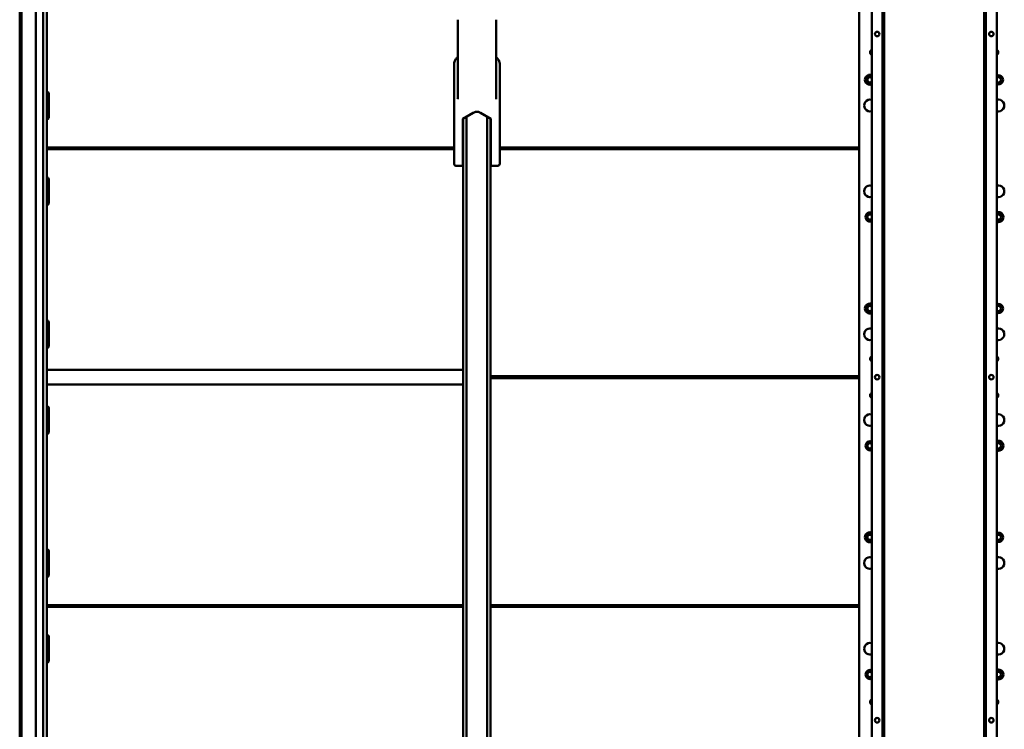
# Model space of a CAD drawing. Header units: millimetres. Extents: x 0 to 7913, y -180 to 2523.
# Tile 13 of 59: x 440 to 978, y 1447 to 1835. Entities that reach past the tile are written whole.
import ezdxf

# ---------------------------------------------------------------- set-up
doc = ezdxf.new("R2010")
doc.units = ezdxf.units.MM
doc.header["$LTSCALE"] = 3
doc.layers.add('Sichtbar (ISO)', color=7, linetype='Continuous', lineweight=50)

msp = doc.modelspace()

# ---------------------------------------------------------------- linework, layer by layer
at = {"layer": 'Sichtbar (ISO)'}
for p, q in [((440.006, 1141.716), (440.006, 2137.716)), ((440.906, 1140.341), (440.906, 2139.091)), ((448.906, 2139.216), (448.906, 1140.216)), ((452.906, 1140.216), (452.906, 2139.216)), ((898.906, 1153.216), (898.906, 2126.216)), ((905.706, 1158.716), (905.706, 2120.716)), ((974.106, 1158.716), (974.106, 2120.716)), ((454.906, 2045.716), (454.906, 1233.716)), ((911.706, 1354.716), (911.706, 1914.716)), ((912.614, 1354.716), (912.614, 1914.716)), ((967.197, 1354.716), (967.197, 1914.716)), ((968.106, 1354.716), (968.106, 1914.716)), ((679.419, 1835.05), (679.419, 1792.358)), ((700.392, 1835.05), (700.392, 1792.358)), ((677.406, 1804.049), (677.406, 1801.417)), ((702.406, 1796.41), (702.406, 1801.417)), ((454.906, 1795.614), (455.158, 1795.614)), ((455.866, 1794.401), (455.866, 1781.401)), ((455.906, 1794.642), (455.906, 1781.665)), ((702.406, 1791.37), (702.406, 1794.523)), ((677.406, 1786.393), (677.406, 1759.464)), ((687.906, 1784.18), (682.306, 1780.947)), ((684.206, 1782.044), (684.206, 1219.716)), ((697.506, 1780.947), (691.906, 1784.18)), ((695.606, 1219.716), (695.606, 1782.044)), ((702.406, 1786.393), (702.406, 1759.464)), ((682.306, 1760.202), (682.306, 1780.947)), ((682.406, 1219.716), (682.406, 1781.005)), ((697.406, 1781.005), (697.406, 1219.716)), ((697.506, 1780.947), (697.506, 1760.202)), ((454.906, 1765.202), (677.406, 1765.202)), ((454.906, 1764.876), (677.406, 1764.876)), ((454.906, 1764.801), (677.406, 1764.801)), ((677.406, 1764.632), (454.906, 1764.632)), ((677.406, 1764.556), (454.906, 1764.556)), ((677.406, 1764.231), (454.906, 1764.231)), ((682.306, 1765.202), (682.406, 1765.202)), ((682.306, 1764.876), (682.406, 1764.876)), ((682.306, 1764.801), (682.406, 1764.801)), ((682.406, 1764.632), (682.306, 1764.632)), ((682.406, 1764.556), (682.306, 1764.556)), ((682.406, 1764.231), (682.306, 1764.231)), ((697.406, 1765.202), (697.506, 1765.202)), ((697.406, 1764.876), (697.506, 1764.876)), ((697.406, 1764.801), (697.506, 1764.801)), ((697.506, 1764.632), (697.406, 1764.632)), ((697.506, 1764.556), (697.406, 1764.556)), ((697.506, 1764.231), (697.406, 1764.231)), ((702.406, 1765.202), (898.906, 1765.202)), ((702.406, 1764.876), (898.906, 1764.876)), ((702.406, 1764.801), (898.906, 1764.801)), ((898.906, 1764.632), (702.406, 1764.632)), ((898.906, 1764.556), (702.406, 1764.556)), ((898.906, 1764.231), (702.406, 1764.231)), ((677.406, 1759.464), (677.406, 1756.415)), ((677.406, 1756.246), (677.406, 1756.415)), ((678.388, 1755.246), (682.306, 1755.178)), ((682.306, 1755.447), (682.306, 1759.711)), ((682.306, 1755.447), (682.306, 1755.178)), ((697.506, 1759.711), (697.506, 1755.447)), ((697.506, 1755.178), (697.506, 1755.447)), ((701.423, 1755.246), (697.506, 1755.178)), ((702.406, 1756.415), (702.406, 1759.464)), ((702.406, 1756.415), (702.406, 1756.246)), ((455.158, 1748.739), (454.906, 1748.739)), ((455.866, 1734.526), (455.866, 1747.526)), ((455.906, 1747.767), (455.906, 1734.79)), ((454.906, 1670.614), (455.158, 1670.614)), ((455.866, 1669.401), (455.866, 1656.401)), ((455.906, 1669.642), (455.906, 1656.665)), ((454.906, 1643.716), (682.406, 1643.716)), ((697.406, 1640.202), (898.906, 1640.202)), ((697.406, 1639.876), (898.906, 1639.876)), ((697.406, 1639.801), (898.906, 1639.801)), ((898.906, 1639.632), (697.406, 1639.632)), ((898.906, 1639.556), (697.406, 1639.556)), ((898.906, 1639.231), (697.406, 1639.231)), ((454.906, 1635.716), (682.406, 1635.716)), ((455.158, 1623.739), (454.906, 1623.739)), ((455.866, 1609.526), (455.866, 1622.526)), ((455.906, 1622.767), (455.906, 1609.79)), ((454.906, 1545.614), (455.158, 1545.614)), ((455.906, 1544.642), (455.906, 1531.665)), ((455.866, 1544.401), (455.866, 1531.401)), ((454.906, 1515.202), (682.406, 1515.202)), ((454.906, 1514.876), (682.406, 1514.876)), ((454.906, 1514.801), (682.406, 1514.801)), ((682.406, 1514.632), (454.906, 1514.632)), ((682.406, 1514.556), (454.906, 1514.556)), ((682.406, 1514.231), (454.906, 1514.231)), ((697.406, 1515.202), (898.906, 1515.202)), ((697.406, 1514.876), (898.906, 1514.876)), ((697.406, 1514.801), (898.906, 1514.801)), ((898.906, 1514.632), (697.406, 1514.632)), ((898.906, 1514.556), (697.406, 1514.556)), ((898.906, 1514.231), (697.406, 1514.231)), ((455.158, 1498.739), (454.906, 1498.739)), ((455.866, 1484.526), (455.866, 1497.526)), ((455.906, 1497.767), (455.906, 1484.79))]:
    msp.add_line(p, q, dxfattribs=at)
for centre in [(908.706, 1827.216), (971.106, 1827.216), (908.706, 1639.716), (971.106, 1639.716), (908.706, 1452.216), (971.106, 1452.216)]:
    msp.add_circle(centre, 1.25, dxfattribs=at)
for centre, radius, start, end in [((906.506, 1817.216), 1.6, 120, 240), ((973.306, 1817.216), 1.6, 300, 60), ((904.806, 1802.216), 2.75, 70.89668, 289.10332), ((904.806, 1802.216), 2.4, 67.97569, 292.02431), ((904.806, 1802.216), 1.4, 49.9948, 310.0052), ((975.006, 1802.216), 2.5, 248.8998, 111.1002), ((975.006, 1802.216), 2.4, 247.97569, 112.02431), ((975.006, 1802.216), 1.4, 229.9948, 130.0052), ((454.906, 1794.654), 0.993, 345.25134, 75.25134), ((904.806, 1788.154), 3.2, 73.66518, 286.33482), ((975.006, 1788.154), 3.2, 253.66518, 106.33482), ((454.906, 1781.654), 0.993, 270, 345.25134), ((678.406, 1756.246), 1, 180, 269), ((701.406, 1756.246), 1, 271, 0), ((454.906, 1747.779), 0.993, 345.25134, 75.25134), ((904.806, 1741.279), 3.2, 73.66518, 286.33482), ((975.006, 1741.279), 3.2, 253.66518, 106.33482), ((454.906, 1734.779), 0.993, 270, 345.25134), ((904.806, 1727.216), 2.5, 68.8998, 291.1002), ((904.806, 1727.216), 2.4, 67.97569, 292.02431), ((904.806, 1727.216), 1.4, 49.9948, 310.0052), ((975.006, 1727.216), 2.75, 250.89668, 109.10332), ((975.006, 1727.216), 2.4, 247.97569, 112.02431), ((975.006, 1727.216), 1.4, 229.9948, 130.0052), ((904.806, 1677.216), 2.75, 70.89668, 289.10332), ((904.806, 1677.216), 2.4, 67.97569, 292.02431), ((975.006, 1677.216), 2.5, 248.8998, 111.1002), ((975.006, 1677.216), 2.4, 247.97569, 112.02431), ((904.806, 1677.216), 1.4, 49.9948, 310.0052), ((975.006, 1677.216), 1.4, 229.9948, 130.0052), ((454.906, 1669.654), 0.993, 345.25134, 75.25134), ((904.806, 1663.154), 3.2, 73.66518, 286.33482), ((975.006, 1663.154), 3.2, 253.66518, 106.33482), ((454.906, 1656.654), 0.993, 270, 345.25134), ((906.506, 1649.716), 1.6, 120, 240), ((973.306, 1649.716), 1.6, 300, 60), ((906.506, 1629.716), 1.6, 120, 240), ((973.306, 1629.716), 1.6, 300, 60), ((454.906, 1622.779), 0.993, 345.25134, 75.25134), ((904.806, 1616.279), 3.2, 73.66518, 286.33482), ((975.006, 1616.279), 3.2, 253.66518, 106.33482), ((454.906, 1609.779), 0.993, 270, 345.25134), ((904.806, 1602.216), 2.5, 68.8998, 291.1002), ((904.806, 1602.216), 2.4, 67.97569, 292.02431), ((975.006, 1602.216), 2.75, 250.89668, 109.10332), ((975.006, 1602.216), 2.4, 247.97569, 112.02431), ((904.806, 1602.216), 1.4, 49.9948, 310.0052), ((975.006, 1602.216), 1.4, 229.9948, 130.0052), ((904.806, 1552.216), 2.75, 70.89668, 289.10332), ((904.806, 1552.216), 2.4, 67.97569, 292.02431), ((904.806, 1552.216), 1.4, 49.9948, 310.0052), ((975.006, 1552.216), 2.5, 248.8998, 111.1002), ((975.006, 1552.216), 2.4, 247.97569, 112.02431), ((975.006, 1552.216), 1.4, 229.9948, 130.0052), ((454.906, 1544.654), 0.993, 345.25134, 75.25134), ((904.806, 1538.154), 3.2, 73.66518, 286.33482), ((975.006, 1538.154), 3.2, 253.66518, 106.33482), ((454.906, 1531.654), 0.993, 270, 345.25134), ((454.906, 1497.779), 0.993, 345.25134, 75.25134), ((904.806, 1491.279), 3.2, 73.66518, 286.33482), ((975.006, 1491.279), 3.2, 253.66518, 106.33482), ((454.906, 1484.779), 0.993, 270, 345.25134), ((904.806, 1477.216), 2.5, 68.8998, 291.1002), ((904.806, 1477.216), 2.4, 67.97569, 292.02431), ((904.806, 1477.216), 1.4, 49.9948, 310.0052), ((975.006, 1477.216), 2.75, 250.89668, 109.10332), ((975.006, 1477.216), 2.4, 247.97569, 112.02431), ((975.006, 1477.216), 1.4, 229.9948, 130.0052), ((906.506, 1462.216), 1.6, 120, 240), ((973.306, 1462.216), 1.6, 300, 60)]:
    msp.add_arc(centre, radius, start, end, dxfattribs=at)
for centre, major_axis, ratio, start_param, end_param in [((682.306, 1760.628), (0, 1.039), 0.0000149, 1.992599, 2.6506716), ((697.506, 1760.628), (0, -1.039), 0.0000113, 0.4909438, 1.1490616)]:
    msp.add_ellipse(centre, major_axis=major_axis, ratio=ratio, start_param=start_param, end_param=end_param, dxfattribs=at)
for points, knots in [([(677.406, 1810.542), (677.406, 1811.216), (677.526, 1811.906), (677.905, 1812.824), (678.049, 1813.097), (678.36, 1813.54), (678.511, 1813.721), (678.895, 1814.083), (679.141, 1814.259), (679.41, 1814.387)], [0, 0, 0, 0, 0.22409687, 0.22409687, 0.32229555, 0.32229555, 0.39545429, 0.39545429, 0.48573635, 0.48573635, 0.48573635, 0.48573635]), ([(700.401, 1814.387), (700.644, 1814.271), (700.869, 1814.116), (701.276, 1813.752), (701.459, 1813.536), (701.812, 1813.017), (701.968, 1812.701), (702.247, 1811.944), (702.343, 1811.491), (702.398, 1810.873), (702.406, 1810.707), (702.406, 1810.542)], [0, 0, 0, 0, 0.0816004, 0.0816004, 0.16891144, 0.16891144, 0.28086322, 0.28086322, 0.43143411, 0.43143411, 0.48646128, 0.48646128, 0.48646128, 0.48646128]), ([(702.406, 1801.417), (702.406, 1802.335), (702.406, 1803.214), (702.406, 1804.054), (702.406, 1804.055)], [0, 0, 0, 0, 0.25, 0.25023891, 0.25023891, 0.25023891, 0.25023891]), ([(677.406, 1801.417), (677.406, 1799.753), (677.406, 1796.42), (677.406, 1793.04), (677.406, 1791.367), (677.406, 1791.367)], [0, 0, 0, 0, 0.33333333, 0.66666667, 0.66671508, 0.66671508, 0.66671508, 0.66671508]), ([(455.158, 1795.614), (455.127, 1795.619), (455.065, 1795.629), (454.984, 1795.642), (454.929, 1795.646), (454.906, 1795.648)], [0, 0, 0, 0, 0.33333333, 0.66666667, 0.91653219, 0.91653219, 0.91653219, 0.91653219]), ([(455.901, 1781.653), (455.902, 1781.655), (455.905, 1781.657), (455.906, 1781.661), (455.902, 1781.664), (455.902, 1781.665)], [0, 0, 0, 0, 0.33333333, 0.66666667, 0.99957165, 0.99957165, 0.99957165, 0.99957165]), ([(687.906, 1784.18), (688.043, 1784.259), (688.187, 1784.332), (688.827, 1784.605), (689.376, 1784.716), (690.435, 1784.716), (690.984, 1784.605), (691.624, 1784.332), (691.768, 1784.259), (691.906, 1784.18)], [-0.87122931, -0.87122931, -0.87122931, -0.87122931, -0.82303669, -0.82303669, -0.66424347, -0.66424347, -0.50545025, -0.50545025, -0.45725764, -0.45725764, -0.45725764, -0.45725764]), ([(702.406, 1781.401), (702.406, 1781.323), (702.406, 1781.229), (702.406, 1781.015), (702.406, 1780.894), (702.406, 1780.763)], [0.018919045, 0.018919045, 0.018919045, 0.018919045, 0.065080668, 0.065080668, 0.111643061, 0.111643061, 0.111643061, 0.111643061]), ([(455.158, 1748.739), (455.127, 1748.744), (455.064, 1748.754), (454.983, 1748.767), (454.929, 1748.771), (454.906, 1748.773)], [0, 0, 0, 0, 0.33333333, 0.66666667, 0.91612879, 0.91612879, 0.91612879, 0.91612879]), ([(455.901, 1734.778), (455.902, 1734.78), (455.905, 1734.782), (455.906, 1734.786), (455.902, 1734.789), (455.902, 1734.79)], [0, 0, 0, 0, 0.33333333, 0.66666667, 0.99957165, 0.99957165, 0.99957165, 0.99957165]), ([(455.158, 1670.614), (455.127, 1670.619), (455.065, 1670.629), (454.984, 1670.642), (454.929, 1670.646), (454.906, 1670.648)], [0, 0, 0, 0, 0.33333333, 0.66666667, 0.91653219, 0.91653219, 0.91653219, 0.91653219]), ([(455.901, 1656.653), (455.902, 1656.655), (455.905, 1656.657), (455.906, 1656.661), (455.902, 1656.664), (455.902, 1656.665)], [0, 0, 0, 0, 0.33333333, 0.66666667, 0.99957165, 0.99957165, 0.99957165, 0.99957165]), ([(455.158, 1623.739), (455.127, 1623.744), (455.064, 1623.754), (454.983, 1623.767), (454.929, 1623.771), (454.906, 1623.773)], [0, 0, 0, 0, 0.33333333, 0.66666667, 0.91612879, 0.91612879, 0.91612879, 0.91612879]), ([(455.901, 1609.778), (455.902, 1609.78), (455.905, 1609.782), (455.906, 1609.786), (455.902, 1609.789), (455.902, 1609.79)], [0, 0, 0, 0, 0.33333333, 0.66666667, 0.99957165, 0.99957165, 0.99957165, 0.99957165]), ([(455.158, 1545.614), (455.127, 1545.619), (455.065, 1545.629), (454.984, 1545.642), (454.929, 1545.646), (454.906, 1545.648)], [0, 0, 0, 0, 0.33333333, 0.66666667, 0.91653219, 0.91653219, 0.91653219, 0.91653219]), ([(455.901, 1531.653), (455.902, 1531.655), (455.905, 1531.657), (455.906, 1531.661), (455.902, 1531.664), (455.902, 1531.665)], [0, 0, 0, 0, 0.33333333, 0.66666667, 0.99957165, 0.99957165, 0.99957165, 0.99957165]), ([(455.158, 1498.739), (455.127, 1498.744), (455.064, 1498.754), (454.983, 1498.767), (454.929, 1498.771), (454.906, 1498.773)], [0, 0, 0, 0, 0.33333333, 0.66666667, 0.91612879, 0.91612879, 0.91612879, 0.91612879]), ([(455.901, 1484.778), (455.902, 1484.78), (455.905, 1484.782), (455.906, 1484.786), (455.902, 1484.789), (455.902, 1484.79)], [0, 0, 0, 0, 0.33333333, 0.66666667, 0.99957165, 0.99957165, 0.99957165, 0.99957165])]:
    msp.add_open_spline(points, degree=3, knots=knots, dxfattribs=at)
for points in [[(679.41, 1814.387), (679.413, 1814.388), (679.416, 1814.39), (679.419, 1814.391)], [(700.392, 1814.391), (700.395, 1814.39), (700.398, 1814.388), (700.401, 1814.387)], [(677.406, 1804.049), (677.406, 1806.216), (677.406, 1808.38), (677.406, 1810.542)], [(702.406, 1810.542), (702.406, 1809.871), (702.406, 1809.201), (702.406, 1808.53)], [(702.406, 1806.456), (702.406, 1807.184), (702.406, 1807.875), (702.406, 1808.53)], [(702.406, 1806.456), (702.406, 1805.656), (702.406, 1804.855), (702.406, 1804.055)], [(679.399, 1791.706), (679.412, 1791.921), (679.419, 1792.138), (679.419, 1792.358)], [(700.392, 1792.358), (700.392, 1792.138), (700.399, 1791.921), (700.412, 1791.706)], [(702.406, 1796.41), (702.406, 1795.781), (702.406, 1795.152), (702.406, 1794.523)], [(677.406, 1786.393), (677.406, 1788.05), (677.406, 1789.708), (677.406, 1791.367)], [(702.406, 1791.37), (702.406, 1789.711), (702.406, 1788.052), (702.406, 1786.393)], [(455.866, 1781.401), (455.871, 1781.429), (455.88, 1781.486), (455.894, 1781.568), (455.898, 1781.625), (455.901, 1781.653)], [(455.866, 1734.526), (455.871, 1734.554), (455.88, 1734.611), (455.894, 1734.693), (455.898, 1734.75), (455.901, 1734.778)], [(455.866, 1656.401), (455.871, 1656.429), (455.88, 1656.486), (455.894, 1656.568), (455.898, 1656.625), (455.901, 1656.653)], [(455.866, 1609.526), (455.871, 1609.554), (455.88, 1609.611), (455.894, 1609.693), (455.898, 1609.75), (455.901, 1609.778)], [(455.866, 1531.401), (455.871, 1531.429), (455.88, 1531.486), (455.894, 1531.568), (455.898, 1531.625), (455.901, 1531.653)], [(455.866, 1484.526), (455.871, 1484.554), (455.88, 1484.611), (455.894, 1484.693), (455.898, 1484.75), (455.901, 1484.778)]]:
    msp.add_open_spline(points, degree=3, dxfattribs=at)

doc.saveas('drawing.dxf')
